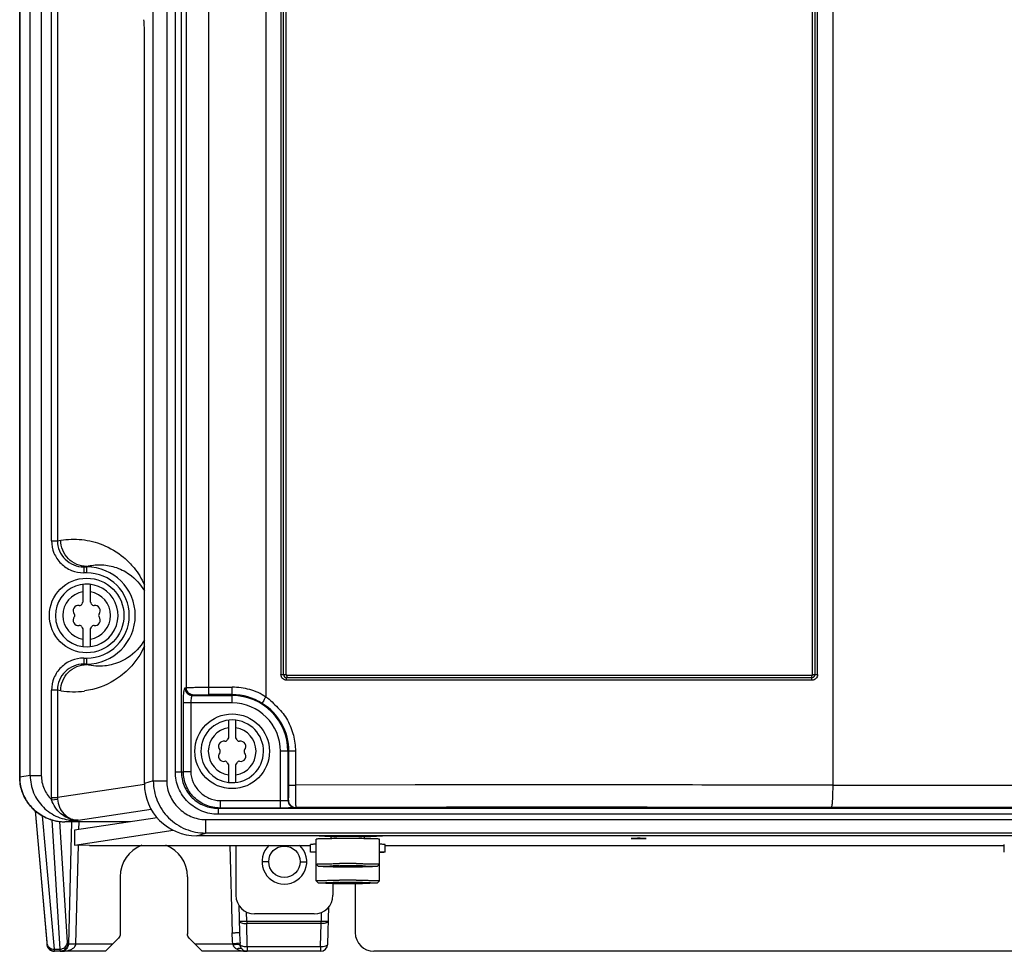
# Model space of a CAD drawing. Header units: inches. Extents: x 0 to 117, y 0 to 83.
# Tile 3 of 74: x 13.48 to 18.68, y 26 to 30.91. Entities that reach past the tile are written whole.
import ezdxf

# ---------------------------------------------------------------- set-up
doc = ezdxf.new("R2010")
doc.units = ezdxf.units.IN
doc.header["$LTSCALE"] = 6.431102
doc.header["$MEASUREMENT"] = 0
doc.layers.get('0').update_dxf_attribs({"linetype": 'CONTINUOUS'})

msp = doc.modelspace()

# ---------------------------------------------------------------- linework, layer by layer
at = {"color": 7, "linetype": 'CONTINUOUS'}
for p, q in [((14.476, 55.7944), (14.4761, 27.3539)), ((14.3587, 27.3898), (14.3587, 55.6764)), ((14.7777, 55.6764), (14.7776, 27.3411)), ((17.7698, 55.6764), (17.7698, 26.8764)), ((14.8579, 48.1432), (14.8579, 27.4595)), ((14.8717, 27.4595), (14.8717, 48.1407)), ((14.8862, 27.4562), (14.8862, 48.1382)), ((17.6615, 48.1382), (17.6615, 27.4562)), ((17.6758, 48.1407), (17.6758, 27.4595)), ((17.6896, 27.4595), (17.6896, 48.1432)), ((13.4792, 26.9192), (13.4792, 36.5829)), ((13.4795, 36.5811), (13.4795, 26.9192)), ((13.5346, 26.9271), (13.5346, 36.1049)), ((13.5932, 35.5983), (13.5932, 26.927)), ((13.6473, 28.1656), (13.6473, 35.1308)), ((13.6786, 34.8604), (13.6786, 28.1656)), ((14.1845, 26.8987), (14.1845, 31.0588)), ((14.2549, 31.0588), (14.2549, 26.8987)), ((14.3008, 26.9468), (14.3008, 31.0588)), ((14.3321, 31.0589), (14.3321, 26.9476)), ((14.1371, 26.8844), (14.1371, 30.8729)), ((13.6473, 28.1656), (13.6786, 28.1656)), ((13.6786, 28.1656), (13.696, 28.1685)), ((13.8173, 28.0282), (13.8328, 28.0307)), ((13.8173, 28.0282), (13.8328, 28.0282)), ((13.8173, 28.0282), (13.8173, 27.9967)), ((13.8328, 27.9967), (13.8328, 28.0307)), ((13.8328, 27.9967), (13.8173, 27.9967)), ((13.8132, 27.9358), (13.8132, 27.8422)), ((13.8525, 27.8422), (13.8525, 27.9358)), ((13.8132, 27.7011), (13.8132, 27.6075)), ((13.8525, 27.6075), (13.8525, 27.7011)), ((13.8173, 27.5467), (13.8331, 27.5467)), ((13.8173, 27.5467), (13.8173, 27.5152)), ((13.8328, 27.5126), (13.8328, 27.5467)), ((13.8328, 27.5126), (13.8173, 27.5152)), ((13.8328, 27.5152), (13.8173, 27.5152)), ((14.8579, 27.4595), (14.8717, 27.4595)), ((14.8717, 27.4595), (14.8862, 27.4595)), ((14.8717, 27.4595), (14.8747, 27.4595)), ((14.8747, 27.4595), (14.8804, 27.4595)), ((14.8804, 27.4595), (14.8864, 27.4587)), ((14.8862, 27.4562), (17.6615, 27.4562)), ((14.8864, 27.4587), (14.888, 27.4586)), ((14.8885, 27.4466), (14.888, 27.4432)), ((17.6597, 27.4432), (14.888, 27.4432)), ((14.8888, 27.4514), (14.8882, 27.4444)), ((14.8888, 27.4514), (14.8885, 27.4466)), ((14.8889, 27.4546), (14.8888, 27.4514)), ((14.8889, 27.4553), (14.8889, 27.4546)), ((17.6591, 27.4518), (17.6587, 27.4496)), ((17.659, 27.4517), (17.6587, 27.4496)), ((17.6587, 27.4496), (17.6589, 27.4467)), ((17.6587, 27.4496), (17.6589, 27.4467)), ((17.6589, 27.4467), (17.6597, 27.4432)), ((17.6589, 27.4467), (17.6593, 27.4443)), ((17.6594, 27.453), (17.659, 27.4517)), ((17.6594, 27.453), (17.6591, 27.4518)), ((17.6593, 27.4443), (17.6595, 27.4432)), ((17.6601, 27.4551), (17.6594, 27.453)), ((17.6615, 27.4595), (17.6896, 27.4595)), ((14.3516, 27.3892), (14.352, 27.3894)), ((14.3518, 27.3887), (14.3587, 27.3908)), ((14.352, 27.3894), (14.3587, 27.3898)), ((14.3587, 27.3905), (14.3612, 27.391)), ((14.476, 27.3932), (14.6006, 27.3932)), ((14.6006, 27.31), (14.6006, 27.3932)), ((17.6604, 27.4302), (14.8872, 27.4302)), ((13.6786, 27.3777), (13.6473, 27.3777)), ((13.6473, 26.8106), (13.6473, 27.3777)), ((13.696, 27.3748), (13.6786, 27.3777)), ((13.6786, 27.3777), (13.6786, 26.8106)), ((14.391, 27.3494), (14.3978, 27.3514)), ((14.391, 27.3494), (14.6006, 27.3494)), ((14.6006, 27.3539), (14.4756, 27.3539)), ((14.6006, 27.31), (14.3431, 27.31)), ((14.3431, 26.9476), (14.3431, 27.31)), ((14.3822, 27.31), (14.3822, 26.9485)), ((14.5809, 27.2193), (14.5809, 27.1257)), ((14.6202, 27.1257), (14.6202, 27.2193)), ((14.9346, 27.0551), (14.8554, 27.0551)), ((14.8554, 26.7559), (14.8554, 27.0551)), ((14.8948, 27.0551), (14.8948, 26.7965)), ((14.9, 26.8765), (14.9, 27.0551)), ((14.9346, 27.0551), (14.9346, 26.8765)), ((14.5809, 26.9846), (14.5809, 26.891)), ((14.6202, 26.891), (14.6202, 26.9846)), ((13.4792, 26.9192), (13.4795, 26.9192)), ((13.5346, 26.9271), (13.4795, 26.9192)), ((13.5346, 26.9271), (13.5932, 26.9271)), ((14.3008, 26.9468), (14.3321, 26.9468)), ((14.3321, 26.9468), (14.3429, 26.9485)), ((14.3321, 26.9476), (14.3431, 26.9476)), ((14.3431, 26.9485), (14.3822, 26.9485)), ((14.1373, 26.8798), (13.6786, 26.8106)), ((14.1845, 26.8987), (14.1371, 26.8844)), ((14.1845, 26.8987), (14.2549, 26.8987)), ((14.9, 26.8765), (14.9346, 26.8765)), ((17.7698, 26.8773), (14.9346, 26.8774)), ((15.5666, 26.8774), (14.9346, 26.8768)), ((17.7698, 26.8766), (17.0785, 26.8773)), ((17.7698, 26.8764), (26.5853, 26.8764)), ((13.6473, 26.8106), (13.6786, 26.8106)), ((13.6477, 26.7997), (13.6789, 26.802)), ((14.5364, 26.7952), (14.8554, 26.7952)), ((14.5364, 26.7952), (14.5364, 26.7559)), ((14.8973, 26.7978), (14.8948, 26.7965)), ((13.5601, 26.742), (13.6219, 26.045)), ((13.5603, 26.7418), (13.6217, 26.0485)), ((13.5983, 26.7148), (13.6607, 26.0114)), ((13.7873, 26.6912), (14.1726, 26.7493)), ((14.5263, 26.7543), (14.5364, 26.7559)), ((14.5263, 26.7543), (26.9977, 26.7543)), ((14.5263, 26.7543), (14.5263, 26.7228)), ((26.9977, 26.7228), (14.5263, 26.7228)), ((14.8554, 26.7559), (14.5364, 26.7559)), ((14.9366, 26.7584), (14.9341, 26.7572)), ((26.5889, 26.7581), (17.7618, 26.7581)), ((13.6484, 26.6934), (13.691, 26.0114)), ((13.7307, 26.0475), (13.6909, 26.6848)), ((13.7166, 26.6834), (13.7713, 26.6912)), ((14.0617, 26.6834), (13.7166, 26.6834)), ((13.753, 26.6834), (13.7363, 26.0384)), ((14.2048, 26.705), (13.7686, 26.6392)), ((13.7713, 26.692), (13.7713, 26.6912)), ((13.7873, 26.6912), (13.7713, 26.6912)), ((13.7913, 26.6426), (13.7924, 26.6834)), ((14.4601, 26.6947), (27.0638, 26.6947)), ((14.4601, 26.6947), (14.4601, 26.6239)), ((13.7686, 26.6392), (13.7686, 26.5605)), ((13.7686, 26.5605), (14.2895, 26.639)), ((14.4134, 26.6098), (14.4601, 26.6239)), ((27.1105, 26.6098), (14.4134, 26.6098)), ((27.0638, 26.6239), (14.4601, 26.6239)), ((15.1212, 26.6032), (15.028, 26.6098)), ((15.3004, 26.6032), (15.3935, 26.6098)), ((13.8468, 26.5589), (13.7686, 26.5605)), ((13.7757, 26.039), (13.7892, 26.5601)), ((13.8468, 26.5589), (15.0139, 26.5589)), ((14.5879, 26.5589), (14.6, 26.0978)), ((14.6202, 26.5589), (14.6202, 26.2953)), ((15.0139, 26.5236), (15.0139, 26.5631)), ((15.0435, 26.3721), (15.0435, 26.5916)), ((15.1224, 26.6037), (15.1212, 26.6034)), ((15.1212, 26.6034), (15.1224, 26.6032)), ((15.127, 26.5941), (15.1224, 26.5941)), ((15.1226, 26.5941), (15.1226, 26.6034)), ((15.2992, 26.5941), (15.2951, 26.5941)), ((15.299, 26.5941), (15.299, 26.6034)), ((15.3003, 26.6034), (15.2992, 26.6037)), ((15.2992, 26.6032), (15.3003, 26.6034)), ((15.3781, 26.3721), (15.3781, 26.5916)), ((15.4076, 26.5236), (15.4076, 26.5631)), ((15.4076, 26.5589), (18.6754, 26.5589)), ((16.7069, 26.5954), (16.7069, 26.5954)), ((16.7856, 26.5954), (16.7856, 26.5954)), ((18.6754, 26.5236), (18.6754, 26.5631)), ((15.0435, 26.5211), (15.0198, 26.5227)), ((15.3781, 26.5211), (15.4018, 26.5227)), ((14.7935, 26.4725), (14.7581, 26.4715)), ((14.9588, 26.4725), (14.9942, 26.4715)), ((15.0553, 26.4479), (15.0435, 26.4597)), ((15.0435, 26.4597), (15.0435, 26.4597)), ((15.1429, 26.4489), (15.1302, 26.4485)), ((15.1324, 26.4503), (15.133, 26.4503)), ((15.1727, 26.4493), (15.1429, 26.4489)), ((15.164, 26.4626), (15.1647, 26.4626)), ((15.1641, 26.4505), (15.1696, 26.4506)), ((15.1647, 26.4626), (15.1658, 26.4626)), ((15.1658, 26.4626), (15.1675, 26.4626)), ((15.2473, 26.4493), (15.2763, 26.4489)), ((15.2541, 26.4626), (15.2557, 26.4626)), ((15.2557, 26.4626), (15.2569, 26.4626)), ((15.2569, 26.4626), (15.2575, 26.4626)), ((15.3663, 26.4479), (15.3781, 26.4597)), ((15.3781, 26.4597), (15.3781, 26.4597)), ((15.2891, 26.4456), (15.2883, 26.4456)), ((14.01, 26.3935), (14.01, 26.0913)), ((14.3643, 26.3937), (14.3644, 26.0911)), ((15.0553, 26.3603), (15.0435, 26.3721)), ((15.0435, 26.3721), (15.0435, 26.3721)), ((15.1429, 26.3613), (15.1302, 26.3609)), ((15.132, 26.358), (15.132, 26.2953)), ((15.1324, 26.3627), (15.133, 26.3627)), ((15.1727, 26.3617), (15.1429, 26.3613)), ((15.164, 26.3749), (15.1647, 26.3749)), ((15.1641, 26.3629), (15.1696, 26.363)), ((15.1647, 26.3749), (15.1658, 26.375)), ((15.1658, 26.375), (15.1675, 26.375)), ((15.2473, 26.3617), (15.2763, 26.3613)), ((15.2502, 26.3577), (15.2502, 26.0984)), ((15.2541, 26.375), (15.2557, 26.375)), ((15.2557, 26.375), (15.2569, 26.3749)), ((15.2569, 26.3749), (15.2575, 26.3749)), ((15.2891, 26.358), (15.2883, 26.358)), ((15.3663, 26.3603), (15.3781, 26.3721)), ((15.3781, 26.3721), (15.3781, 26.3721)), ((14.6355, 26.243), (14.6393, 26.0985)), ((14.6771, 26.1598), (14.6758, 26.2069)), ((15.0336, 26.1969), (14.7187, 26.1969)), ((15.0703, 26.2041), (15.0695, 26.1598)), ((15.1057, 26.0384), (15.1108, 26.2343)), ((14.6771, 26.1598), (15.0695, 26.1598)), ((14.6771, 26.1598), (14.6771, 26.1462)), ((15.0695, 26.1462), (14.6771, 26.1462)), ((14.6802, 26.0248), (14.6771, 26.1462)), ((15.0663, 26.0248), (15.0695, 26.1462)), ((15.0695, 26.1462), (15.0695, 26.1598)), ((15.0695, 26.1598), (15.0965, 26.1594)), ((13.6217, 26.0485), (13.6219, 26.045)), ((13.7321, 26.0384), (13.7363, 26.0384)), ((13.7757, 26.039), (13.9703, 26.039)), ((13.9313, 26), (14.0013, 26.07)), ((14.4431, 26), (14.3731, 26.07)), ((14.404, 26.039), (14.6045, 26.039)), ((14.6422, 26.0437), (14.6045, 26.039)), ((14.6045, 26.039), (14.6057, 26.0339)), ((13.6607, 26.0114), (13.691, 26.0114)), ((13.9313, 26), (13.6627, 26)), ((15.0663, 26), (14.4431, 26)), ((14.6802, 26.0248), (15.0663, 26.0248)), ((14.6802, 26.0248), (14.6802, 26)), ((15.0663, 26.0248), (15.0663, 26)), ((26.1754, 26), (15.3486, 26))]:
    msp.add_line(p, q, dxfattribs=at)
msp.add_lwpolyline([(13.4792, 26.9192), (13.4793, 26.9162), (13.4796, 26.9055), (13.4805, 26.8949), (13.4819, 26.8843), (13.4837, 26.8737), (13.486, 26.8633), (13.4888, 26.8529), (13.4921, 26.8427), (13.4958, 26.8327), (13.5, 26.8228), (13.5046, 26.8131), (13.5097, 26.8037), (13.5152, 26.7945), (13.5211, 26.7855), (13.5274, 26.7768), (13.5341, 26.7684), (13.5412, 26.7603), (13.5486, 26.7526), (13.5564, 26.7451), (13.5646, 26.7381), (13.573, 26.7314), (13.5818, 26.7251), (13.5909, 26.7192), (13.6002, 26.7137), (13.6097, 26.7086), (13.6195, 26.704), (13.6295, 26.6999), (13.6396, 26.6961), (13.65, 26.6929), (13.6604, 26.6901), (13.671, 26.6878), (13.6817, 26.686), (13.6925, 26.6846), (13.7033, 26.6838), (13.7141, 26.6834), (13.7166, 26.6834)], dxfattribs=at)
for centre, radius in [((13.8328, 27.7717), 0.1969), ((14.6006, 27.0551), 0.1969), ((14.8761, 26.4725), 0.0827)]:
    msp.add_circle(centre, radius, dxfattribs=at)
for centre, radius, start, end in [((13.8328, 27.7717), 0.2565, 270, 90), ((13.8328, 27.7717), 0.225, 270.0549, 90), ((13.8328, 27.7717), 0.1654, 263.1629, 180.1063), ((13.8328, 27.7717), 0.126, 98.9893, 261.0107), ((13.8328, 27.7717), 0.126, 278.9893, 81.0107), ((13.7887, 27.7972), 0.0278, 79.8771, 220.1229), ((13.7956, 27.8361), 0.0118, 259.8771, 340.1229), ((13.8328, 27.8227), 0.0278, 135.1824, 160.1229), ((13.8328, 27.8227), 0.0278, 19.8771, 44.8176), ((13.87, 27.8361), 0.0118, 199.8771, 280.1229), ((13.877, 27.7972), 0.0278, 319.8771, 100.1229), ((13.8328, 27.7717), 0.1654, 180.1063, 263.1629), ((13.7887, 27.7462), 0.0278, 139.8771, 280.1229), ((13.7584, 27.7717), 0.0118, 319.8771, 40.1229), ((13.877, 27.7462), 0.0278, 259.8771, 40.1229), ((13.9072, 27.7717), 0.0118, 139.8771, 220.1229), ((13.7956, 27.7072), 0.0118, 19.8771, 100.1229), ((13.8328, 27.7207), 0.0278, 199.8771, 224.8176), ((13.8328, 27.7207), 0.0278, 315.1824, 340.1229), ((13.87, 27.7072), 0.0118, 79.8771, 160.1229), ((14.8572, 27.4487), 0.0313, 349.8087, 352.1488), ((14.7739, 27.456), 0.115, 357.715, 358.8429), ((14.7639, 27.4562), 0.125, 359.5942, 0), ((14.7647, 27.4562), 0.1242, 359.3096, 359.5943), ((14.7668, 27.4562), 0.1221, 358.8339, 359.3102), ((17.6795, 27.448), 0.0206, 156.6019, 159.7375), ((14.3966, 27.3909), 0.0379, 180.2237, 181.7505), ((13.7637, 27.7829), 0.4137, 260.5783, 277.9859), ((14.6006, 27.0551), 0.2987, 57.8609, 90), ((14.6006, 27.0551), 0.2942, 0, 90), ((14.6006, 27.0551), 0.2549, 0, 90), ((14.6022, 27.0552), 0.2978, 359.9906, 58.12), ((14.6006, 27.0551), 0.1654, 83.1628, 180.1063), ((14.6006, 27.0551), 0.126, 98.9893, 261.0107), ((14.6006, 27.0551), 0.1654, 263.1629, 83.1628), ((14.6006, 27.0551), 0.126, 278.9893, 81.0107), ((14.6006, 27.1061), 0.0278, 135.1824, 160.1229), ((14.6006, 27.1061), 0.0278, 19.8771, 44.8176), ((14.5564, 27.0806), 0.0278, 79.8771, 220.1229), ((14.5633, 27.1196), 0.0118, 259.8771, 340.1229), ((14.6378, 27.1196), 0.0118, 199.8771, 280.1229), ((14.6447, 27.0806), 0.0278, 319.8771, 100.1229), ((14.6006, 27.0551), 0.1654, 180.1063, 263.1629), ((14.5564, 27.0296), 0.0278, 139.8771, 280.1229), ((14.5261, 27.0551), 0.0118, 319.8771, 40.1229), ((14.6447, 27.0296), 0.0278, 259.8771, 40.1229), ((14.675, 27.0551), 0.0118, 139.8771, 220.1229), ((14.5633, 26.9907), 0.0118, 19.8771, 100.1229), ((14.6006, 27.0041), 0.0278, 199.8771, 224.8176), ((14.6006, 27.0041), 0.0278, 315.1824, 340.1229), ((14.6378, 26.9907), 0.0118, 79.8771, 160.1229), ((14.5305, 26.9486), 0.1875, 180.0234, 180.2752), ((16.5059, -362.4042), 389.2819, 89.915718, 90.032278), ((13.796, 26.8106), 0.1487, 179.9958, 184.1848), ((13.7955, 26.8105), 0.117, 179.9701, 184.177), ((14.9342, 26.7965), 0.0394, 180.009, 269.9649), ((14.9366, 26.7978), 0.0394, 180.0089, 269.9649), ((16.2735, -594.9944), 621.7542, 89.8628537, 90.1231965), ((13.7165, 26.922), 0.2385, 252.1596, 257.8818), ((13.7169, 26.9235), 0.2401, 257.8755, 258.187), ((13.7169, 26.924), 0.2406, 258.1882, 263.9949), ((13.7167, 26.9214), 0.238, 263.9893, 269.9737), ((13.7891, 26.8838), 0.1926, 264.6844, 269.4477), ((13.7891, 26.7868), 0.0956, 261.4963, 268.9215), ((14.0494, 26.7047), 0.0394, 212.9227, 224.3526), ((14.1872, 26.3936), 0.1773, 110.8996, 180.0187), ((14.1871, 26.3936), 0.1773, 359.978, 69.0846), ((14.8761, 26.4725), 0.1181, 132.849, 47.1593), ((15.21, 17.8103), 8.7843, 89.99516, 90.54188), ((15.2146, 18.4701), 8.1245, 89.43241, 90.02694), ((15.1991, 19.8592), 6.5915, 90.30437, 90.57455), ((15.2105, 17.1784), 9.2842, 89.99851, 90.26573), ((15.2105, 17.8354), 8.6152, 89.99837, 90.27213), ((15.2062, 22.4974), 3.952, 90.3154, 90.4858), ((15.2106, 21.7054), 4.744, 89.9975, 90.3159), ((15.211, 17.1784), 9.2842, 89.73427, 90.00149), ((15.2113, 17.9382), 8.5125, 89.6887, 90.00314), ((15.211, 21.6848), 4.7646, 89.6992, 90.0022), ((15.2148, 22.4135), 4.036, 89.539, 89.6996), ((15.22, 19.5306), 6.92, 89.43207, 89.68919), ((15.2554, 25.3956), 1.0535, 88.4641, 88.8604), ((15.2693, 25.9061), 0.5428, 87.857, 88.4873), ((15.2101, 34.6094), 8.1642, 269.45812, 270.00484), ((15.2142, 34.0265), 7.5813, 269.97408, 270.56017), ((15.2101, 34.5218), 8.1642, 269.45812, 270.00484), ((15.1991, 19.7716), 6.5915, 90.30437, 90.57455), ((15.2105, 17.0908), 9.2842, 89.99851, 90.26573), ((15.2105, 17.7478), 8.6152, 89.99837, 90.27213), ((15.2062, 22.4098), 3.952, 90.3154, 90.4858), ((15.2106, 21.6178), 4.744, 89.9975, 90.3159), ((15.211, 17.0908), 9.2842, 89.73427, 90.00149), ((15.2113, 17.8506), 8.5125, 89.6887, 90.00314), ((15.211, 21.5972), 4.7646, 89.6992, 90.0022), ((15.2142, 33.9389), 7.5813, 269.97408, 270.56017), ((15.2148, 22.3259), 4.036, 89.539, 89.6996), ((15.22, 19.443), 6.92, 89.43207, 89.68919), ((15.2554, 25.308), 1.0535, 88.4641, 88.8604), ((15.2693, 25.8185), 0.5428, 87.857, 88.4873), ((14.7187, 26.2953), 0.0984, 180, 270), ((15.0336, 26.2953), 0.0984, 270, 360), ((15.6408, 26.1243), 1.0018, 181.4733, 184.6165), ((15.3486, 26.0984), 0.0984, 180, 270), ((13.8346, 26.0639), 0.2135, 185.0611, 185.4069), ((13.7818, 26.0588), 0.1606, 185.3661, 186.6131), ((13.7274, 26.0524), 0.1058, 186.6064, 188.2782), ((13.7024, 26.0489), 0.0805, 188.324, 189.0261), ((13.6976, 26.0481), 0.0756, 189.0291, 189.7723), ((13.9303, 25.9853), 0.7143, 3.8975, 4.6864), ((15.0663, 26.0394), 0.0394, 270, 358.5), ((13.6628, 26.0389), 0.0389, 260.156, 269.941), ((13.6627, 26.0395), 0.0395, 266.3995, 269.9971), ((13.6928, 26.0389), 0.0389, 270.0562, 279.6854), ((14.6802, 26.0394), 0.0394, 225.5208, 270), ((14.6802, 26.1557), 0.1557, 262.7054, 270.012)]:
    msp.add_arc(centre, radius, start, end, dxfattribs=at)
for centre, major_axis, ratio, start_param, end_param in [((14.1302, 30.8729), (0, 0.0591), 0.115704, -1.570796, -0.785398), ((14.4145, 26.8855), (0.2658, 0.0802), 0.992776, 2.850474, 4.41726)]:
    msp.add_ellipse(centre, major_axis=major_axis, ratio=ratio, start_param=start_param, end_param=end_param, dxfattribs=at)
for points, knots in [([(13.6473, 28.1656), (13.6476, 28.1436), (13.656, 28.099), (13.6942, 28.0429), (13.7507, 28.0052), (13.7953, 27.997), (13.8173, 27.9967)], [0, 0, 0, 0, 0.250011, 0.5, 0.749992, 1, 1, 1, 1]), ([(13.6786, 28.1656), (13.6786, 28.1477), (13.6858, 28.1113), (13.7169, 28.0656), (13.763, 28.0352), (13.7993, 28.0282), (13.8173, 28.0282)], [0, 0, 0, 0, 0.249989, 0.49998, 0.750002, 1, 1, 1, 1]), ([(13.696, 28.1685), (13.7324, 28.1746), (13.8083, 28.1769), (13.924, 28.1483), (14.0176, 28.0924), (14.0907, 28.0182), (14.1229, 27.9656), (14.1371, 27.934)], [0, 0, 0, 0, 0.206722, 0.41949, 0.659626, 0.805951, 1, 1, 1, 1]), ([(13.8328, 28.0307), (13.815, 28.0308), (13.7791, 28.038), (13.7336, 28.0687), (13.7032, 28.1145), (13.696, 28.1506), (13.696, 28.1685)], [0, 0, 0, 0, 0.249142, 0.498816, 0.749247, 1, 1, 1, 1]), ([(13.8328, 28.0307), (13.8563, 28.0367), (13.9061, 28.0425), (13.9845, 28.0301), (14.07, 27.9884), (14.1177, 27.9356), (14.1371, 27.901)], [0, 0, 0, 0, 0.20517, 0.419944, 0.664121, 1, 1, 1, 1]), ([(14.1371, 27.6093), (14.1181, 27.5669), (14.0718, 27.4987), (13.9646, 27.4126), (13.8768, 27.3811), (13.8212, 27.3733)], [0, 0, 0, 0, 0.340721, 0.588305, 1, 1, 1, 1]), ([(14.1371, 27.6423), (14.116, 27.6046), (14.0625, 27.5477), (13.9924, 27.5183), (13.962, 27.5113)], [0, 0, 0, 0, 0.580639, 1, 1, 1, 1]), ([(13.8173, 27.5467), (13.7953, 27.5463), (13.7507, 27.5381), (13.6942, 27.5004), (13.656, 27.4444), (13.6476, 27.3998), (13.6473, 27.3777)], [0, 0, 0, 0, 0.250051, 0.500046, 0.750028, 1, 1, 1, 1]), ([(13.8173, 27.5152), (13.7993, 27.5152), (13.763, 27.5081), (13.7169, 27.4777), (13.6858, 27.432), (13.6786, 27.3957), (13.6786, 27.3777)], [0, 0, 0, 0, 0.249975, 0.499986, 0.749991, 1, 1, 1, 1]), ([(13.696, 27.3748), (13.696, 27.3927), (13.7032, 27.4289), (13.7336, 27.4746), (13.779, 27.5053), (13.815, 27.5126), (13.8328, 27.5126)], [0, 0, 0, 0, 0.250632, 0.500923, 0.750738, 1, 1, 1, 1]), ([(13.962, 27.5113), (13.9511, 27.5087), (13.9084, 27.5015), (13.8639, 27.5047), (13.8328, 27.5126)], [0, 0, 0, 0, 0.2588, 1, 1, 1, 1]), ([(14.8872, 27.4302), (14.8797, 27.4302), (14.8641, 27.4364), (14.8579, 27.452), (14.8579, 27.4595)], [0, 0, 0, 0, 0.498723, 1, 1, 1, 1]), ([(14.8872, 27.4302), (14.8872, 27.4314), (14.8872, 27.4358), (14.8875, 27.4401), (14.888, 27.4432)], [0, 0, 0, 0, 0.29053, 1, 1, 1, 1]), ([(17.6604, 27.4302), (17.6604, 27.4314), (17.6603, 27.4358), (17.6601, 27.4401), (17.6595, 27.4432)], [0, 0, 0, 0, 0.29053, 1, 1, 1, 1]), ([(17.6896, 27.4595), (17.6896, 27.452), (17.6834, 27.4364), (17.6678, 27.4302), (17.6604, 27.4302)], [0, 0, 0, 0, 0.501298, 1, 1, 1, 1]), ([(17.664, 27.4438), (17.6673, 27.4448), (17.6734, 27.449), (17.6758, 27.456), (17.6758, 27.4595)], [0, 0, 0, 0, 0.498888, 1, 1, 1, 1]), ([(14.3431, 27.31), (14.3431, 27.3197), (14.3434, 27.3377), (14.3448, 27.359), (14.3466, 27.373), (14.348, 27.3806), (14.3495, 27.3857), (14.3507, 27.3885), (14.3516, 27.3892)], [0, 0, 0, 0, 0.362275, 0.673844, 0.796401, 0.892461, 0.960637, 1, 1, 1, 1]), ([(14.3518, 27.3887), (14.3519, 27.3787), (14.3602, 27.3579), (14.381, 27.3494), (14.391, 27.3494)], [0, 0, 0, 0, 0.500836, 1, 1, 1, 1]), ([(14.3978, 27.3514), (14.388, 27.3515), (14.3676, 27.3597), (14.359, 27.3799), (14.3587, 27.3898)], [0, 0, 0, 0, 0.498803, 1, 1, 1, 1]), ([(14.3612, 27.391), (14.3663, 27.3916), (14.3803, 27.3921), (14.4057, 27.3927), (14.4388, 27.3931), (14.4632, 27.3932), (14.476, 27.3932)], [0, 0, 0, 0, 0.134331, 0.363741, 0.663382, 1, 1, 1, 1]), ([(14.7776, 27.3411), (14.7525, 27.3593), (14.694, 27.3851), (14.6317, 27.3925), (14.6006, 27.3932)], [0, 0, 0, 0, 0.499607, 1, 1, 1, 1]), ([(14.391, 27.3494), (14.3894, 27.3491), (14.3865, 27.3446), (14.3844, 27.3365), (14.3826, 27.3242), (14.3822, 27.315), (14.3822, 27.31)], [0, 0, 0, 0, 0.113742, 0.330196, 0.639307, 1, 1, 1, 1]), ([(14.3978, 27.3514), (14.4005, 27.3522), (14.4092, 27.3524), (14.4257, 27.3534), (14.4489, 27.3537), (14.4663, 27.3539), (14.4756, 27.3539)], [0, 0, 0, 0, 0.107192, 0.330418, 0.64195, 1, 1, 1, 1]), ([(14.7775, 27.3411), (14.775, 27.3371), (14.7705, 27.3296), (14.7653, 27.3207), (14.7622, 27.3148), (14.7606, 27.3116), (14.7598, 27.3096), (14.7593, 27.3084), (14.7595, 27.3081)], [0, 0, 0, 0, 0.376169, 0.695165, 0.81847, 0.911915, 0.972755, 1, 1, 1, 1]), ([(14.7776, 27.3411), (14.7913, 27.3379), (14.8112, 27.3139), (14.8414, 27.2857), (14.8708, 27.2547), (14.8933, 27.2188), (14.9112, 27.1802), (14.9249, 27.1397), (14.9324, 27.0977), (14.9342, 27.0693), (14.9346, 27.0551)], [0, 0, 0, 0, 0.124673, 0.25118, 0.373963, 0.498464, 0.624327, 0.749388, 0.874545, 1, 1, 1, 1]), ([(13.6434, 26.6949), (13.62, 26.7025), (13.5751, 26.7251), (13.5217, 26.7781), (13.4874, 26.8449), (13.4795, 26.8946), (13.4795, 26.9192)], [0, 0, 0, 0, 0.249998, 0.500001, 0.750002, 1, 1, 1, 1]), ([(13.5346, 26.9271), (13.5346, 26.8963), (13.5469, 26.8342), (13.5998, 26.7558), (13.6784, 26.7034), (13.7406, 26.6912), (13.7713, 26.6912)], [0, 0, 0, 0, 0.250067, 0.500054, 0.750009, 1, 1, 1, 1]), ([(13.5932, 26.927), (13.5934, 26.9035), (13.603, 26.8559), (13.6308, 26.8162), (13.6477, 26.7997)], [0, 0, 0, 0, 0.499986, 1, 1, 1, 1]), ([(14.5263, 26.7228), (14.497, 26.7228), (14.4379, 26.7344), (14.363, 26.784), (14.3126, 26.8585), (14.3008, 26.9176), (14.3008, 26.9468)], [0, 0, 0, 0, 0.250035, 0.500033, 0.750016, 1, 1, 1, 1]), ([(14.3321, 26.9468), (14.3321, 26.9217), (14.3423, 26.8708), (14.3857, 26.8068), (14.4503, 26.7642), (14.5011, 26.7543), (14.5263, 26.7543)], [0, 0, 0, 0, 0.249998, 0.499963, 0.749947, 1, 1, 1, 1]), ([(14.5364, 26.7559), (14.5114, 26.7559), (14.4608, 26.7658), (14.3966, 26.8083), (14.3534, 26.872), (14.3432, 26.9226), (14.3431, 26.9477)], [0, 0, 0, 0, 0.249969, 0.499963, 0.749964, 1, 1, 1, 1]), ([(14.3822, 26.9485), (14.3822, 26.9286), (14.3915, 26.8886), (14.4267, 26.8391), (14.4765, 26.8044), (14.5166, 26.7952), (14.5364, 26.7952)], [0, 0, 0, 0, 0.249865, 0.499964, 0.750079, 1, 1, 1, 1]), ([(14.1845, 26.8987), (14.1845, 26.8629), (14.1989, 26.7906), (14.2604, 26.6992), (14.352, 26.6382), (14.4244, 26.6239), (14.4601, 26.6239)], [0, 0, 0, 0, 0.250059, 0.500049, 0.750009, 1, 1, 1, 1]), ([(14.2549, 26.8987), (14.2549, 26.8723), (14.2673, 26.819), (14.3142, 26.7532), (14.3804, 26.7069), (14.4337, 26.6947), (14.4601, 26.6947)], [0, 0, 0, 0, 0.249868, 0.499967, 0.75008, 1, 1, 1, 1]), ([(14.8973, 26.7978), (14.8975, 26.7979), (14.8976, 26.7987), (14.8981, 26.8008), (14.8984, 26.8056), (14.8988, 26.8129), (14.8992, 26.8226), (14.8996, 26.8342), (14.8999, 26.8524), (14.9, 26.8667), (14.9, 26.8765)], [0, 0, 0, 0, 0.007756, 0.025267, 0.088061, 0.183991, 0.308246, 0.456242, 0.624355, 1, 1, 1, 1]), ([(14.9346, 26.8768), (14.9346, 26.8618), (14.9347, 26.8401), (14.9349, 26.8124), (14.9352, 26.7948), (14.9355, 26.7802), (14.9357, 26.7703), (14.936, 26.7644), (14.9361, 26.7614), (14.9364, 26.7596), (14.9364, 26.7586), (14.9366, 26.7584)], [0, 0, 0, 0, 0.379259, 0.550893, 0.701528, 0.825664, 0.918906, 0.952712, 0.977595, 0.993388, 1, 1, 1, 1]), ([(16.2866, 26.8777), (16.1065, 26.8778), (15.8665, 26.8778), (15.6266, 26.8775), (15.5666, 26.8774)], [0, 0, 0, 0, 0.750228, 1, 1, 1, 1]), ([(17.7698, 26.8764), (17.77, 26.8614), (17.7695, 26.8397), (17.7685, 26.8121), (17.7676, 26.7944), (17.7664, 26.78), (17.7652, 26.7687), (17.7638, 26.7625), (17.7628, 26.7583), (17.7618, 26.7581)], [0, 0, 0, 0, 0.376565, 0.547206, 0.697189, 0.821108, 0.914649, 0.974388, 1, 1, 1, 1]), ([(13.7713, 26.692), (13.7441, 26.695), (13.6902, 26.722), (13.6557, 26.7713), (13.6477, 26.7997)], [0, 0, 0, 0, 0.480525, 1, 1, 1, 1]), ([(13.6789, 26.802), (13.6808, 26.7744), (13.7021, 26.7222), (13.7514, 26.6957), (13.7749, 26.6922)], [0, 0, 0, 0, 0.537806, 1, 1, 1, 1]), ([(14.8554, 26.7952), (14.8603, 26.7952), (14.8695, 26.7953), (14.8802, 26.7955), (14.8873, 26.7958), (14.891, 26.7959), (14.8933, 26.7963), (14.8945, 26.7963), (14.8948, 26.7965)], [0, 0, 0, 0, 0.373891, 0.69427, 0.818673, 0.912948, 0.974009, 1, 1, 1, 1]), ([(14.9341, 26.7572), (14.9335, 26.7569), (14.9312, 26.757), (14.9265, 26.7565), (14.9191, 26.7564), (14.905, 26.7561), (14.8835, 26.7559), (14.8653, 26.7559), (14.8554, 26.7559)], [0, 0, 0, 0, 0.025277, 0.086148, 0.180678, 0.305144, 0.625288, 1, 1, 1, 1]), ([(15.2108, 26.605), (15.1914, 26.605), (15.1654, 26.605), (15.1359, 26.6043), (15.1258, 26.6041), (15.1224, 26.6037)], [0, 0, 0, 0, 0.656872, 0.882607, 1, 1, 1, 1]), ([(15.2992, 26.6037), (15.2958, 26.6041), (15.2856, 26.6043), (15.2562, 26.605), (15.2302, 26.605), (15.2108, 26.605)], [0, 0, 0, 0, 0.117393, 0.343128, 1, 1, 1, 1]), ([(15.0432, 26.5649), (15.039, 26.5647), (15.0318, 26.5645), (15.0233, 26.5641), (15.0185, 26.5638), (15.016, 26.5636), (15.0149, 26.5633), (15.0139, 26.5632), (15.0139, 26.5631)], [0, 0, 0, 0, 0.429957, 0.742682, 0.853453, 0.933314, 0.981983, 1, 1, 1, 1]), ([(15.1224, 26.5941), (15.1115, 26.594), (15.096, 26.5938), (15.0767, 26.5934), (15.0653, 26.5931), (15.0563, 26.5928), (15.0502, 26.5925), (15.0467, 26.5922), (15.045, 26.592), (15.0441, 26.5919), (15.0435, 26.5917), (15.0435, 26.5916)], [0, 0, 0, 0, 0.415015, 0.587162, 0.732142, 0.847489, 0.931128, 0.960737, 0.982082, 0.995105, 1, 1, 1, 1]), ([(15.3781, 26.5916), (15.3781, 26.5917), (15.3775, 26.5919), (15.3766, 26.592), (15.3748, 26.5922), (15.3714, 26.5925), (15.3653, 26.5928), (15.3563, 26.5931), (15.3449, 26.5934), (15.3256, 26.5938), (15.3101, 26.594), (15.2992, 26.5941)], [0, 0, 0, 0, 0.004879, 0.017878, 0.039198, 0.068784, 0.152403, 0.26775, 0.412722, 0.584881, 1, 1, 1, 1]), ([(15.4076, 26.5631), (15.4076, 26.5632), (15.4067, 26.5633), (15.4056, 26.5636), (15.4031, 26.5638), (15.3983, 26.5641), (15.3899, 26.5645), (15.3826, 26.5647), (15.3784, 26.5649)], [0, 0, 0, 0, 0.017969, 0.066571, 0.146371, 0.257107, 0.569903, 1, 1, 1, 1]), ([(16.7462, 26.596), (16.7413, 26.596), (16.7321, 26.596), (16.7212, 26.5959), (16.7142, 26.5957), (16.7105, 26.5957), (16.7083, 26.5954), (16.7071, 26.5956), (16.7069, 26.5954)], [0, 0, 0, 0, 0.377662, 0.700243, 0.82461, 0.917959, 0.977084, 1, 1, 1, 1]), ([(16.7069, 26.5954), (16.7069, 26.5951), (16.7085, 26.5954), (16.7101, 26.5949), (16.714, 26.595), (16.7187, 26.5948), (16.7246, 26.5948), (16.7339, 26.5947), (16.7412, 26.5947), (16.7462, 26.5947)], [0, 0, 0, 0, 0.01973, 0.076702, 0.168903, 0.293147, 0.444578, 0.617993, 1, 1, 1, 1]), ([(16.7856, 26.5954), (16.7854, 26.5956), (16.7841, 26.5954), (16.782, 26.5957), (16.7783, 26.5957), (16.7712, 26.5959), (16.7604, 26.596), (16.7512, 26.596), (16.7462, 26.596)], [0, 0, 0, 0, 0.022915, 0.082038, 0.175386, 0.299753, 0.622335, 1, 1, 1, 1]), ([(16.7462, 26.5947), (16.7512, 26.5947), (16.7585, 26.5947), (16.7678, 26.5948), (16.7737, 26.5948), (16.7784, 26.595), (16.7823, 26.5949), (16.784, 26.5954), (16.7856, 26.5951), (16.7856, 26.5954)], [0, 0, 0, 0, 0.382004, 0.555418, 0.706849, 0.831094, 0.923296, 0.98027, 1, 1, 1, 1]), ([(15.0139, 26.5236), (15.0139, 26.5237), (15.0149, 26.5239), (15.016, 26.5241), (15.0185, 26.5243), (15.0233, 26.5247), (15.0318, 26.525), (15.039, 26.5253), (15.0433, 26.5254)], [0, 0, 0, 0, 0.017814, 0.066142, 0.145953, 0.257041, 0.57027, 1, 1, 1, 1]), ([(15.0198, 26.5227), (15.0183, 26.5228), (15.0163, 26.523), (15.0147, 26.5233), (15.0139, 26.5234), (15.0139, 26.5236)], [0, 0, 0, 0, 0.741076, 0.929019, 1, 1, 1, 1]), ([(15.3783, 26.5254), (15.3825, 26.5253), (15.3898, 26.525), (15.3982, 26.5247), (15.4031, 26.5243), (15.4056, 26.5241), (15.4067, 26.5239), (15.4076, 26.5237), (15.4076, 26.5236)], [0, 0, 0, 0, 0.42973, 0.742959, 0.854047, 0.933858, 0.982186, 1, 1, 1, 1]), ([(15.4076, 26.5236), (15.4076, 26.5234), (15.4069, 26.5233), (15.4053, 26.523), (15.4033, 26.5228), (15.4018, 26.5227)], [0, 0, 0, 0, 0.070981, 0.258924, 1, 1, 1, 1]), ([(15.0435, 26.4597), (15.0435, 26.4599), (15.0446, 26.46), (15.0459, 26.4603), (15.0487, 26.4605), (15.0543, 26.4608), (15.0639, 26.4612), (15.0781, 26.4616), (15.0958, 26.4619), (15.1164, 26.4622), (15.1395, 26.4624), (15.1557, 26.4625), (15.164, 26.4626)], [0, 0, 0, 0, 0.004921, 0.018528, 0.040889, 0.071896, 0.159267, 0.278369, 0.42594, 0.598387, 0.791296, 1, 1, 1, 1]), ([(15.0553, 26.4479), (15.0551, 26.4481), (15.0581, 26.4484), (15.0603, 26.4487), (15.0675, 26.449), (15.076, 26.4493), (15.0873, 26.4496), (15.1063, 26.45), (15.1216, 26.4502), (15.1324, 26.4503)], [0, 0, 0, 0, 0.013964, 0.062339, 0.144723, 0.260042, 0.406009, 0.579981, 1, 1, 1, 1]), ([(15.1302, 26.4485), (15.1288, 26.4484), (15.1269, 26.4482), (15.1248, 26.4483), (15.1242, 26.448)], [0, 0, 0, 0, 0.703681, 1, 1, 1, 1]), ([(15.2575, 26.4626), (15.2659, 26.4625), (15.2821, 26.4624), (15.3052, 26.4622), (15.3258, 26.4619), (15.3435, 26.4616), (15.3577, 26.4612), (15.3673, 26.4608), (15.3728, 26.4605), (15.3757, 26.4603), (15.377, 26.46), (15.3781, 26.4599), (15.3781, 26.4597)], [0, 0, 0, 0, 0.208704, 0.401613, 0.57406, 0.721631, 0.840733, 0.928104, 0.959111, 0.981472, 0.995079, 1, 1, 1, 1]), ([(15.2886, 26.4503), (15.2994, 26.4502), (15.3149, 26.45), (15.334, 26.4496), (15.3454, 26.4493), (15.3539, 26.449), (15.3612, 26.4487), (15.3634, 26.4484), (15.3665, 26.4482), (15.3663, 26.4479)], [0, 0, 0, 0, 0.41972, 0.593681, 0.739695, 0.855073, 0.937532, 0.985991, 1, 1, 1, 1]), ([(15.2896, 26.4486), (15.2914, 26.4485), (15.2939, 26.4482), (15.2967, 26.4483), (15.2973, 26.448)], [0, 0, 0, 0, 0.707762, 1, 1, 1, 1]), ([(15.1329, 26.4456), (15.1223, 26.4457), (15.1074, 26.4459), (15.0887, 26.4463), (15.0775, 26.4465), (15.0686, 26.4469), (15.0618, 26.447), (15.0579, 26.4476), (15.0557, 26.4475), (15.0553, 26.4479)], [0, 0, 0, 0, 0.407858, 0.578364, 0.722915, 0.839072, 0.924632, 0.978482, 1, 1, 1, 1]), ([(15.1242, 26.448), (15.1235, 26.4476), (15.1315, 26.4475), (15.1325, 26.4473), (15.1355, 26.4472)], [0, 0, 0, 0, 0.218249, 1, 1, 1, 1]), ([(15.1355, 26.4472), (15.1401, 26.4471), (15.1652, 26.4465), (15.1903, 26.4464), (15.2108, 26.4464)], [0, 0, 0, 0, 0.182268, 1, 1, 1, 1]), ([(15.286, 26.4472), (15.2814, 26.4471), (15.2564, 26.4465), (15.2313, 26.4464), (15.2108, 26.4464)], [0, 0, 0, 0, 0.183224, 1, 1, 1, 1]), ([(15.2973, 26.448), (15.2981, 26.4476), (15.29, 26.4475), (15.289, 26.4473), (15.286, 26.4472)], [0, 0, 0, 0, 0.218572, 1, 1, 1, 1]), ([(15.3663, 26.4479), (15.3659, 26.4475), (15.3637, 26.4476), (15.3598, 26.447), (15.3531, 26.4469), (15.3442, 26.4465), (15.3331, 26.4463), (15.3145, 26.4459), (15.2996, 26.4457), (15.2891, 26.4456)], [0, 0, 0, 0, 0.021489, 0.075282, 0.160797, 0.27691, 0.421421, 0.591932, 1, 1, 1, 1]), ([(15.0435, 26.3721), (15.0435, 26.3723), (15.0446, 26.3724), (15.0459, 26.3727), (15.0487, 26.3729), (15.0543, 26.3732), (15.0639, 26.3736), (15.0781, 26.3739), (15.0958, 26.3743), (15.1164, 26.3746), (15.1395, 26.3748), (15.1557, 26.3749), (15.164, 26.3749)], [0, 0, 0, 0, 0.004921, 0.018528, 0.040889, 0.071896, 0.159267, 0.278369, 0.42594, 0.598387, 0.791296, 1, 1, 1, 1]), ([(15.0553, 26.3603), (15.0551, 26.3605), (15.0581, 26.3608), (15.0603, 26.3611), (15.0675, 26.3614), (15.076, 26.3617), (15.0873, 26.362), (15.1063, 26.3624), (15.1216, 26.3626), (15.1324, 26.3627)], [0, 0, 0, 0, 0.013964, 0.062339, 0.144723, 0.260042, 0.406009, 0.579981, 1, 1, 1, 1]), ([(15.1329, 26.358), (15.1223, 26.3581), (15.1074, 26.3583), (15.0887, 26.3586), (15.0775, 26.3589), (15.0686, 26.3593), (15.0618, 26.3594), (15.0579, 26.36), (15.0557, 26.3599), (15.0553, 26.3603)], [0, 0, 0, 0, 0.407858, 0.578364, 0.722915, 0.839072, 0.924632, 0.978482, 1, 1, 1, 1]), ([(15.1242, 26.3604), (15.1235, 26.36), (15.1315, 26.3599), (15.1325, 26.3597), (15.1355, 26.3596)], [0, 0, 0, 0, 0.218249, 1, 1, 1, 1]), ([(15.1302, 26.3609), (15.1288, 26.3608), (15.1269, 26.3606), (15.1248, 26.3606), (15.1242, 26.3604)], [0, 0, 0, 0, 0.703681, 1, 1, 1, 1]), ([(15.1355, 26.3596), (15.1401, 26.3594), (15.1652, 26.3589), (15.1903, 26.3588), (15.2108, 26.3588)], [0, 0, 0, 0, 0.182268, 1, 1, 1, 1]), ([(15.286, 26.3596), (15.2814, 26.3594), (15.2564, 26.3589), (15.2313, 26.3588), (15.2108, 26.3588)], [0, 0, 0, 0, 0.183224, 1, 1, 1, 1]), ([(15.2575, 26.3749), (15.2659, 26.3749), (15.2821, 26.3748), (15.3052, 26.3746), (15.3258, 26.3743), (15.3435, 26.3739), (15.3577, 26.3736), (15.3673, 26.3732), (15.3728, 26.3729), (15.3757, 26.3727), (15.377, 26.3724), (15.3781, 26.3723), (15.3781, 26.3721)], [0, 0, 0, 0, 0.208704, 0.401613, 0.57406, 0.721631, 0.840733, 0.928104, 0.959111, 0.981472, 0.995079, 1, 1, 1, 1]), ([(15.2973, 26.3604), (15.2981, 26.36), (15.29, 26.3599), (15.289, 26.3597), (15.286, 26.3596)], [0, 0, 0, 0, 0.218572, 1, 1, 1, 1]), ([(15.2886, 26.3627), (15.2994, 26.3626), (15.3149, 26.3624), (15.334, 26.362), (15.3454, 26.3617), (15.3539, 26.3614), (15.3612, 26.3611), (15.3634, 26.3608), (15.3665, 26.3605), (15.3663, 26.3603)], [0, 0, 0, 0, 0.41972, 0.593681, 0.739695, 0.855073, 0.937532, 0.985991, 1, 1, 1, 1]), ([(15.3663, 26.3603), (15.3659, 26.3599), (15.3637, 26.36), (15.3598, 26.3594), (15.3531, 26.3593), (15.3442, 26.3589), (15.3331, 26.3587), (15.3145, 26.3583), (15.2996, 26.3581), (15.2891, 26.358)], [0, 0, 0, 0, 0.021489, 0.075282, 0.160797, 0.27691, 0.421421, 0.591932, 1, 1, 1, 1]), ([(15.2896, 26.361), (15.2914, 26.3609), (15.2939, 26.3606), (15.2967, 26.3607), (15.2973, 26.3604)], [0, 0, 0, 0, 0.707762, 1, 1, 1, 1]), ([(14.6377, 26.1598), (14.6377, 26.1595), (14.6393, 26.1597), (14.641, 26.1593), (14.6449, 26.1594), (14.6496, 26.1593), (14.6555, 26.1594), (14.6648, 26.1595), (14.6721, 26.1597), (14.6771, 26.1598)], [0, 0, 0, 0, 0.020052, 0.077064, 0.169258, 0.293481, 0.444858, 0.618178, 1, 1, 1, 1]), ([(14.6377, 26.1598), (14.6378, 26.1547), (14.6492, 26.1491), (14.6625, 26.1466), (14.6721, 26.1461), (14.6771, 26.1462)], [0, 0, 0, 0, 0.353867, 0.654849, 1, 1, 1, 1]), ([(15.0971, 26.1498), (15.0952, 26.1491), (15.0861, 26.1467), (15.0767, 26.146), (15.0695, 26.1462)], [0, 0, 0, 0, 0.220552, 1, 1, 1, 1]), ([(15.0965, 26.1594), (15.0982, 26.1594), (15.1012, 26.1594), (15.1053, 26.1593), (15.1071, 26.1597), (15.1088, 26.1595), (15.1088, 26.1598)], [0, 0, 0, 0, 0.421914, 0.736958, 0.931813, 1, 1, 1, 1]), ([(15.1088, 26.1598), (15.1088, 26.1588), (15.107, 26.1535), (15.1012, 26.1512), (15.0971, 26.1498)], [0, 0, 0, 0, 0.183931, 1, 1, 1, 1]), ([(14.6, 26.0978), (14.6052, 26.098), (14.6127, 26.0982), (14.622, 26.0984), (14.6275, 26.0985), (14.6319, 26.0985), (14.6358, 26.0988), (14.6375, 26.0983), (14.6393, 26.0988), (14.6393, 26.0985)], [0, 0, 0, 0, 0.402951, 0.570346, 0.707063, 0.821323, 0.915163, 0.977678, 1, 1, 1, 1]), ([(13.6219, 26.045), (13.6227, 26.0361), (13.6321, 26.0179), (13.6513, 26.0114), (13.6607, 26.0114)], [0, 0, 0, 0, 0.490088, 1, 1, 1, 1]), ([(13.6231, 26.0353), (13.6231, 26.0348), (13.6236, 26.0323), (13.6242, 26.0298), (13.6248, 26.0279)], [0, 0, 0, 0, 0.205356, 1, 1, 1, 1]), ([(13.6561, 26.0006), (13.6473, 26.0021), (13.63, 26.0117), (13.6234, 26.0304), (13.6234, 26.0394)], [0, 0, 0, 0, 0.50017, 1, 1, 1, 1]), ([(13.691, 26.0114), (13.7008, 26.0114), (13.721, 26.0185), (13.7304, 26.038), (13.7307, 26.0475)], [0, 0, 0, 0, 0.51024, 1, 1, 1, 1]), ([(13.7321, 26.0384), (13.7319, 26.0295), (13.7251, 26.0114), (13.708, 26.0021), (13.6993, 26.0006)], [0, 0, 0, 0, 0.499837, 1, 1, 1, 1]), ([(13.6994, 26), (13.7068, 26), (13.72, 26.001), (13.7385, 26.0051), (13.7544, 26.0115), (13.7695, 26.0212), (13.7751, 26.033), (13.7757, 26.039)], [0, 0, 0, 0, 0.243465, 0.426856, 0.61207, 0.801721, 1, 1, 1, 1]), ([(13.7363, 26.0384), (13.736, 26.0268), (13.7264, 26.0065), (13.7069, 26), (13.6994, 26)], [0, 0, 0, 0, 0.607412, 1, 1, 1, 1]), ([(13.7321, 26.0384), (13.7319, 26.0384), (13.7316, 26.0394), (13.7313, 26.0409), (13.731, 26.0439), (13.7308, 26.0462), (13.7307, 26.0475)], [0, 0, 0, 0, 0.075729, 0.264726, 0.57319, 1, 1, 1, 1]), ([(13.7363, 26.0384), (13.7365, 26.0386), (13.7378, 26.0385), (13.74, 26.0388), (13.7438, 26.0389), (13.7508, 26.039), (13.7616, 26.0391), (13.7707, 26.0391), (13.7757, 26.039)], [0, 0, 0, 0, 0.025366, 0.086057, 0.180155, 0.304548, 0.625368, 1, 1, 1, 1]), ([(14.643, 26.0339), (14.6412, 26.0345), (14.6364, 26.035), (14.624, 26.0354), (14.6133, 26.0346), (14.6057, 26.0339)], [0, 0, 0, 0, 0.150553, 0.382285, 1, 1, 1, 1]), ([(14.6251, 26.0113), (14.6206, 26.0135), (14.612, 26.0193), (14.6068, 26.0288), (14.6057, 26.0339)], [0, 0, 0, 0, 0.489768, 1, 1, 1, 1]), ([(14.643, 26.0339), (14.6466, 26.03), (14.6598, 26.0256), (14.6726, 26.0246), (14.6802, 26.0248)], [0, 0, 0, 0, 0.40828, 1, 1, 1, 1]), ([(15.0663, 26.0248), (15.0713, 26.0247), (15.0809, 26.0252), (15.0941, 26.0277), (15.1055, 26.0332), (15.1057, 26.0384)], [0, 0, 0, 0, 0.345074, 0.646028, 1, 1, 1, 1]), ([(13.6248, 26.0279), (13.6271, 26.0209), (13.6362, 26.0069), (13.652, 26.0006), (13.6603, 26.0001)], [0, 0, 0, 0, 0.472896, 1, 1, 1, 1]), ([(13.6607, 26.0114), (13.6608, 26.0098), (13.6611, 26.007), (13.6616, 26.0032), (13.662, 26.0013), (13.6624, 26), (13.6627, 26)], [0, 0, 0, 0, 0.426067, 0.734323, 0.923636, 1, 1, 1, 1]), ([(13.691, 26.0114), (13.6911, 26.0098), (13.6913, 26.007), (13.6917, 26.0032), (13.6921, 26.0013), (13.6925, 26), (13.6928, 26)], [0, 0, 0, 0, 0.426661, 0.73508, 0.924142, 1, 1, 1, 1]), ([(14.6527, 26.0113), (14.6497, 26.0142), (14.6393, 26.0171), (14.63, 26.0138), (14.6251, 26.0113)], [0, 0, 0, 0, 0.431098, 1, 1, 1, 1]), ([(14.6527, 26.0113), (14.6517, 26.0122), (14.6481, 26.0164), (14.6457, 26.0216), (14.6445, 26.0256)], [0, 0, 0, 0, 0.237387, 1, 1, 1, 1])]:
    msp.add_open_spline(points, degree=3, knots=knots, dxfattribs=at)
for points in [[(14.8717, 27.4595), (14.8717, 27.4551), (14.8738, 27.4503), (14.8771, 27.4474)], [(14.8771, 27.4474), (14.88, 27.4448), (14.8841, 27.4432), (14.888, 27.4432)], [(14.888, 27.4586), (14.888, 27.4575), (14.8887, 27.4564), (14.8889, 27.4553)], [(17.6617, 27.4583), (17.6621, 27.4564), (17.6603, 27.4547), (17.6594, 27.453)], [(17.6595, 27.4432), (17.661, 27.4432), (17.6625, 27.4434), (17.664, 27.4438)], [(13.7713, 26.692), (13.7725, 26.6922), (13.7737, 26.6923), (13.7749, 26.6922)], [(14.01, 26.0913), (14.01, 26.0836), (14.0067, 26.0754), (14.0013, 26.07)], [(14.3731, 26.07), (14.3677, 26.0754), (14.3643, 26.0836), (14.3644, 26.0913)], [(14.6045, 26.039), (14.6019, 26.0585), (14.6005, 26.0782), (14.6, 26.0978)], [(14.6445, 26.0256), (14.6438, 26.0283), (14.6433, 26.0311), (14.643, 26.0339)], [(14.6251, 26.0113), (14.6361, 26.006), (14.6483, 26.0028), (14.6604, 26.0013)]]:
    msp.add_open_spline(points, degree=3, dxfattribs=at)

doc.saveas('drawing.dxf')
